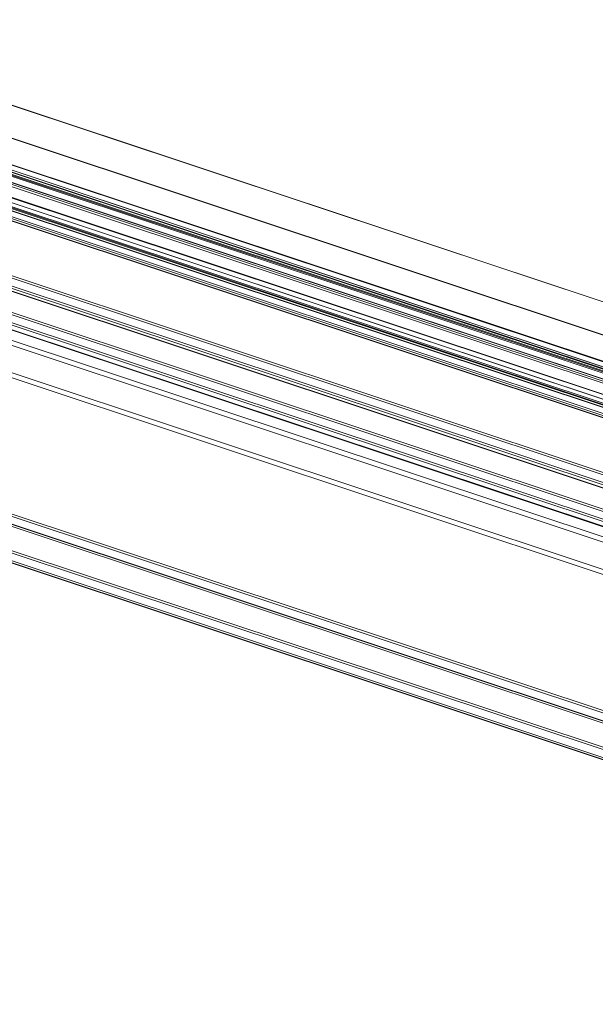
# Model space of a CAD drawing. Header units: millimetres. Extents: x -4395 to 65662, y -65530 to 6847.
# Tile 70 of 256: x -3682 to -3325, y -51074 to -50465. Entities that reach past the tile are written whole.
import ezdxf

# ---------------------------------------------------------------- set-up
doc = ezdxf.new("R2010")
doc.units = ezdxf.units.MM
doc.layers.add('R33_DET_lateral_C07', color=7, linetype='Continuous', lineweight=0)

msp = doc.modelspace()

# ---------------------------------------------------------------- linework, layer by layer
at = {"layer": 'R33_DET_lateral_C07'}
for p, q in [((-3907.534, -50464.746), (2539.707, -52606.704)), ((2540.225, -52606.704), (-3907.016, -50464.746)), ((-3845.887, -50464.746), (2601.355, -52606.704)), ((2601.873, -52606.704), (-3845.369, -50464.746)), ((-3973.56, -50479.35), (2586.016, -52658.628)), ((2646.455, -52658.628), (-3913.122, -50479.35)), ((2585.097, -52661.48), (-3974.479, -50482.201)), ((-3914.041, -50482.201), (2645.536, -52661.48)), ((2528.985, -52639.968), (-3918.256, -50498.011)), ((-3917.738, -50498.011), (2529.503, -52639.968)), ((2590.633, -52639.968), (-3856.608, -50498.011)), ((-3856.09, -50498.011), (2591.151, -52639.968)), ((-3908.95, -50503.972), (2519.568, -52639.709)), ((2580.007, -52639.709), (-3848.512, -50503.972)), ((2518.649, -52642.56), (-3909.869, -50506.823)), ((-3849.431, -50506.823), (2579.088, -52642.56)), ((-3887.829, -50516.153), (-3132.256, -50767.177)), ((-3131.565, -50767.177), (-3887.139, -50516.153)), ((-3887.139, -50516.153), (2485.212, -52633.23)), ((-3127.939, -50767.177), (-3883.512, -50516.153)), ((2492.638, -52633.23), (-3879.713, -50516.153)), ((-3823.419, -50516.153), (2548.932, -52633.23)), ((-3819.62, -50516.153), (-3064.046, -50767.177)), ((-3815.993, -50516.153), (-3060.42, -50767.177)), ((2556.357, -52633.23), (-3815.993, -50516.153)), ((-3059.729, -50767.177), (-3815.303, -50516.153)), ((-4065.658, -50521.257), (2624.977, -52744.076)), ((2629.294, -52744.076), (-4061.341, -50521.257)), ((-3997.448, -50521.257), (2693.187, -52744.076)), ((2697.504, -52744.076), (-3993.131, -50521.257)), ((-3134.094, -50772.879), (-3889.667, -50521.856)), ((2483.374, -52638.932), (-3888.977, -50521.856)), ((-3885.35, -50521.856), (-3129.777, -50772.879)), ((-3881.551, -50521.856), (2490.8, -52638.932)), ((2547.094, -52638.932), (-3825.257, -50521.856)), ((-3065.884, -50772.879), (-3821.458, -50521.856)), ((-3817.832, -50521.856), (2554.519, -52638.932)), ((-3817.141, -50521.856), (-3061.567, -50772.879)), ((2623.139, -52749.779), (-4067.496, -50526.959)), ((-4063.179, -50526.959), (2627.456, -52749.779)), ((2691.349, -52749.779), (-3999.286, -50526.959)), ((-3994.969, -50526.959), (2695.666, -52749.779)), ((-4068.415, -50529.81), (2622.22, -52752.63)), ((2622.911, -52752.63), (-4067.724, -50529.81)), ((-3996.579, -50529.81), (2694.056, -52752.63)), ((2694.747, -52752.63), (-3995.888, -50529.81)), ((2553.545, -52759.372), (-4006.032, -50580.093)), ((-4005.113, -50577.242), (2554.464, -52756.52)), ((-3945.593, -50580.093), (2613.984, -52759.372)), ((2614.903, -52756.52), (-3944.674, -50577.242)), ((-4108.545, -50654.314), (2582.09, -52877.133)), ((2586.407, -52877.133), (-4104.228, -50654.314)), ((-4040.336, -50654.314), (2650.299, -52877.133)), ((2654.617, -52877.133), (-4036.018, -50654.314)), ((2580.252, -52882.836), (-4110.383, -50660.016)), ((-4109.692, -50660.016), (2580.943, -52882.836)), ((-4106.066, -50660.016), (2584.569, -52882.836)), ((2648.461, -52882.836), (-4042.174, -50660.016)), ((2652.088, -52882.836), (-4038.547, -50660.016)), ((-4037.857, -50660.016), (2652.779, -52882.836)), ((-3195.667, -50963.911), (-3951.241, -50712.888)), ((-3950.55, -50712.888), (-3194.977, -50963.911)), ((-3123.832, -50963.911), (-3879.405, -50712.888)), ((-3878.714, -50712.888), (-3123.141, -50963.911))]:
    msp.add_line(p, q, dxfattribs=at)

doc.saveas('drawing.dxf')
